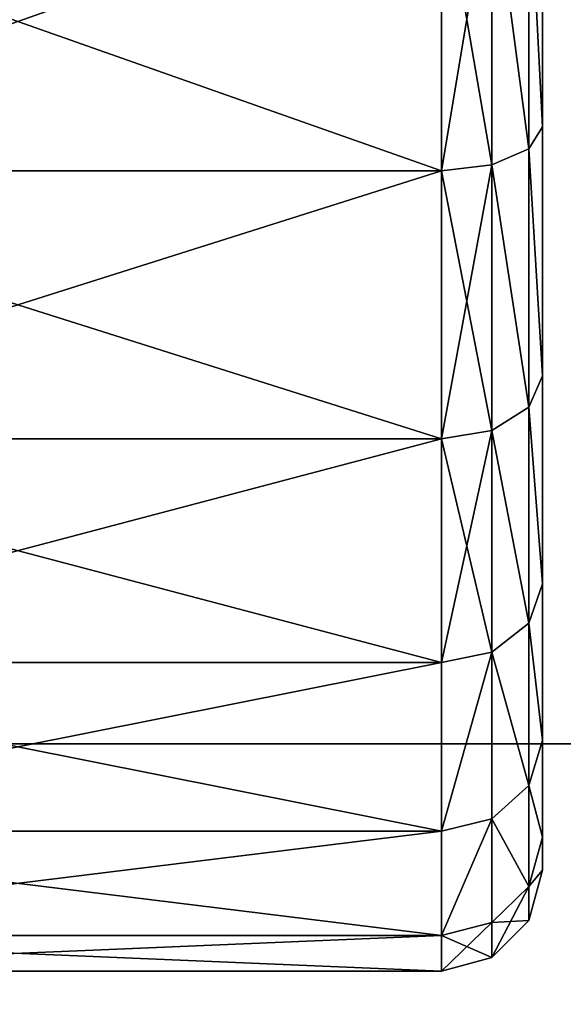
# Model space of a CAD drawing. Extents: x 0 to 48.8, y 0 to 26.9.
# Tile 198 of 256: x 1.92 to 2.297, y 8.695 to 9.377. Entities that reach past the tile are written whole.
import ezdxf

# ---------------------------------------------------------------- set-up
doc = ezdxf.new("R2010")
doc.units = 0
doc.header["$MEASUREMENT"] = 0
doc.layers.get('0').update_dxf_attribs({"linetype": 'CONTINUOUS'})
doc.layers.add('BODY', color=251, linetype='CONTINUOUS')

# ---------------------------------------------------------------- blocks, each defined once
blk = doc.blocks.new('T48IT100NP_TRADECAD_DXF')
at = {"layer": 'BODY', "color": 0}
for p, q in [((2.2824, 9.3031, 2.0719), (2.2824, 9.4955, 2.1392)), ((2.2824, 9.3031, 0.4311), (2.2824, 9.4955, 0.3638)), ((2.2824, 9.3031, 2.0719), (2.2824, 9.4955, 2.1392)), ((2.2824, 9.3031, 0.4311), (2.2824, 9.4955, 0.3638)), ((2.2731, 9.2879, 2.1034), (2.2731, 9.4877, 2.1733)), ((2.2731, 9.2879, 2.1034), (2.2731, 9.4877, 2.1733)), ((2.2731, 9.2879, 0.3996), (2.2731, 9.4877, 0.3297)), ((2.2731, 9.2879, 0.3996), (2.2731, 9.4877, 0.3297)), ((2.2124, 9.2727, 2.135), (2.2124, 9.4799, 2.2075)), ((2.2124, 9.2727, 2.135), (2.2124, 9.4799, 2.2075)), ((2.2124, 9.2727, 0.3681), (2.2124, 9.4799, 0.2956)), ((2.2124, 9.2727, 0.3681), (2.2124, 9.4799, 0.2956)), ((2.2474, 9.2767, 2.1265), (2.2474, 9.482, 2.1983)), ((2.2474, 9.2767, 2.1265), (2.2474, 9.482, 2.1983)), ((2.2474, 9.2767, 0.3765), (2.2474, 9.482, 0.3047)), ((2.2474, 9.2767, 0.3765), (2.2474, 9.482, 0.3047)), ((2.2824, 9.3031, 2.0719), (2.2731, 9.2879, 2.1034)), ((2.2731, 9.2879, 0.3996), (2.2824, 9.3031, 0.4311)), ((2.2731, 9.2879, 0.3996), (2.2824, 9.3031, 0.4311)), ((2.2824, 9.3031, 2.0719), (2.2731, 9.2879, 2.1034)), ((2.2824, 9.3031, 2.0719), (2.2824, 9.1304, 1.9634)), ((2.2824, 9.1304, 0.5396), (2.2824, 9.3031, 0.4311)), ((2.2824, 9.1304, 0.5396), (2.2824, 9.3031, 0.4311)), ((2.2824, 9.3031, 2.0719), (2.2824, 9.1304, 1.9634)), ((2.2731, 9.2879, 2.1034), (2.2474, 9.2767, 2.1265)), ((2.2474, 9.2767, 0.3765), (2.2731, 9.2879, 0.3996)), ((2.2474, 9.2767, 0.3765), (2.2731, 9.2879, 0.3996)), ((2.2731, 9.2879, 2.1034), (2.2474, 9.2767, 2.1265)), ((2.2731, 9.1086, 0.5123), (2.2731, 9.2879, 0.3996)), ((2.2731, 9.1086, 0.5123), (2.2731, 9.2879, 0.3996)), ((2.2731, 9.2879, 2.1034), (2.2731, 9.1086, 1.9908)), ((2.2731, 9.2879, 2.1034), (2.2731, 9.1086, 1.9908)), ((2.2474, 9.2767, 2.1265), (2.2124, 9.2727, 2.135)), ((2.2124, 9.2727, 0.3681), (2.2474, 9.2767, 0.3765)), ((2.2124, 9.2727, 0.3681), (2.2474, 9.2767, 0.3765)), ((2.2474, 9.2767, 2.1265), (2.2124, 9.2727, 2.135)), ((2.2474, 9.0926, 0.4922), (2.2474, 9.2767, 0.3765)), ((2.2474, 9.0926, 0.4922), (2.2474, 9.2767, 0.3765)), ((2.2474, 9.2767, 2.1265), (2.2474, 9.0926, 2.0108)), ((2.2474, 9.2767, 2.1265), (2.2474, 9.0926, 2.0108)), ((2.2124, 9.2727, 2.135), (1.6246, 9.2727, 2.135)), ((1.6246, 9.2727, 0.3681), (2.2124, 9.2727, 0.3681)), ((1.6246, 9.2727, 0.3681), (2.2124, 9.2727, 0.3681)), ((2.2124, 9.2727, 2.135), (1.6246, 9.2727, 2.135)), ((2.2124, 9.0868, 0.4849), (2.2124, 9.2727, 0.3681)), ((2.2124, 9.0868, 0.4849), (2.2124, 9.2727, 0.3681)), ((2.2124, 9.2727, 2.135), (2.2124, 9.0868, 2.0181)), ((2.2124, 9.2727, 2.135), (2.2124, 9.0868, 2.0181)), ((2.2731, 9.1086, 0.5123), (2.2824, 9.1304, 0.5396)), ((2.2731, 9.1086, 0.5123), (2.2824, 9.1304, 0.5396)), ((2.2731, 9.1086, 1.9908), (2.2824, 9.1304, 1.9634)), ((2.2731, 9.1086, 1.9908), (2.2824, 9.1304, 1.9634)), ((2.2824, 9.1304, 1.9634), (2.2824, 8.9862, 1.8192)), ((2.2824, 8.9862, 0.6838), (2.2824, 9.1304, 0.5396)), ((2.2824, 8.9862, 0.6838), (2.2824, 9.1304, 0.5396)), ((2.2824, 9.1304, 1.9634), (2.2824, 8.9862, 1.8192)), ((2.2474, 9.0926, 0.4922), (2.2731, 9.1086, 0.5123)), ((2.2474, 9.0926, 0.4922), (2.2731, 9.1086, 0.5123)), ((2.2474, 9.0926, 2.0108), (2.2731, 9.1086, 1.9908)), ((2.2474, 9.0926, 2.0108), (2.2731, 9.1086, 1.9908)), ((2.2731, 8.9589, 0.662), (2.2731, 9.1086, 0.5123)), ((2.2731, 8.9589, 0.662), (2.2731, 9.1086, 0.5123)), ((2.2731, 9.1086, 1.9908), (2.2731, 8.9589, 1.841)), ((2.2731, 9.1086, 1.9908), (2.2731, 8.9589, 1.841)), ((2.2124, 9.0868, 0.4849), (2.2474, 9.0926, 0.4922)), ((2.2124, 9.0868, 0.4849), (2.2474, 9.0926, 0.4922)), ((2.2124, 9.0868, 2.0181), (2.2474, 9.0926, 2.0108)), ((2.2124, 9.0868, 2.0181), (2.2474, 9.0926, 2.0108)), ((2.2474, 8.9388, 0.646), (2.2474, 9.0926, 0.4922)), ((2.2474, 8.9388, 0.646), (2.2474, 9.0926, 0.4922)), ((2.2474, 9.0926, 2.0108), (2.2474, 8.9388, 1.857)), ((2.2474, 9.0926, 2.0108), (2.2474, 8.9388, 1.857)), ((1.6246, 9.0868, 0.4849), (2.2124, 9.0868, 0.4849)), ((1.6246, 9.0868, 0.4849), (2.2124, 9.0868, 0.4849)), ((1.6246, 9.0868, 2.0181), (2.2124, 9.0868, 2.0181)), ((1.6246, 9.0868, 2.0181), (2.2124, 9.0868, 2.0181)), ((2.2124, 8.9315, 0.6402), (2.2124, 9.0868, 0.4849)), ((2.2124, 8.9315, 0.6402), (2.2124, 9.0868, 0.4849)), ((2.2124, 9.0868, 2.0181), (2.2124, 8.9315, 1.8629)), ((2.2124, 9.0868, 2.0181), (2.2124, 8.9315, 1.8629)), ((2.2731, 8.9589, 0.662), (2.2824, 8.9862, 0.6838)), ((2.2731, 8.9589, 0.662), (2.2824, 8.9862, 0.6838)), ((2.2731, 8.9589, 1.841), (2.2824, 8.9862, 1.8192)), ((2.2731, 8.9589, 1.841), (2.2824, 8.9862, 1.8192)), ((2.2824, 8.9862, 1.8192), (2.2824, 8.8777, 1.6466)), ((2.2824, 8.8777, 0.8564), (2.2824, 8.9862, 0.6838)), ((2.2824, 8.8777, 0.8564), (2.2824, 8.9862, 0.6838)), ((2.2824, 8.9862, 1.8192), (2.2824, 8.8777, 1.6466)), ((2.2474, 8.9388, 0.646), (2.2731, 8.9589, 0.662)), ((2.2474, 8.9388, 0.646), (2.2731, 8.9589, 0.662)), ((2.2474, 8.9388, 1.857), (2.2731, 8.9589, 1.841)), ((2.2474, 8.9388, 1.857), (2.2731, 8.9589, 1.841)), ((2.2731, 8.8462, 0.8413), (2.2731, 8.9589, 0.662)), ((2.2731, 8.8462, 0.8413), (2.2731, 8.9589, 0.662)), ((2.2731, 8.9589, 1.841), (2.2731, 8.8462, 1.6618)), ((2.2731, 8.9589, 1.841), (2.2731, 8.8462, 1.6618)), ((2.2124, 8.9315, 0.6402), (2.2474, 8.9388, 0.646)), ((2.2124, 8.9315, 0.6402), (2.2474, 8.9388, 0.646)), ((2.2124, 8.9315, 1.8629), (2.2474, 8.9388, 1.857)), ((2.2124, 8.9315, 1.8629), (2.2474, 8.9388, 1.857)), ((2.2474, 8.8231, 0.8301), (2.2474, 8.9388, 0.646)), ((2.2474, 8.8231, 0.8301), (2.2474, 8.9388, 0.646)), ((2.2474, 8.9388, 1.857), (2.2474, 8.8231, 1.6729)), ((2.2474, 8.9388, 1.857), (2.2474, 8.8231, 1.6729)), ((1.6246, 8.9315, 0.6402), (2.2124, 8.9315, 0.6402)), ((1.6246, 8.9315, 0.6402), (2.2124, 8.9315, 0.6402)), ((1.6246, 8.9315, 1.8629), (2.2124, 8.9315, 1.8629)), ((1.6246, 8.9315, 1.8629), (2.2124, 8.9315, 1.8629)), ((2.2124, 8.8147, 0.8261), (2.2124, 8.9315, 0.6402)), ((2.2124, 8.8147, 0.8261), (2.2124, 8.9315, 0.6402)), ((2.2124, 8.9315, 1.8629), (2.2124, 8.8147, 1.677)), ((2.2124, 8.9315, 1.8629), (2.2124, 8.8147, 1.677)), ((2.2731, 8.8462, 0.8413), (2.2824, 8.8777, 0.8564)), ((2.2731, 8.8462, 0.8413), (2.2824, 8.8777, 0.8564)), ((2.2731, 8.8462, 1.6618), (2.2824, 8.8777, 1.6466)), ((2.2731, 8.8462, 1.6618), (2.2824, 8.8777, 1.6466)), ((2.2824, 8.8104, 1.0489), (2.2824, 8.8777, 0.8564)), ((2.2824, 8.8777, 1.6466), (2.2824, 8.8104, 1.4541)), ((2.2824, 8.8104, 1.0489), (2.2824, 8.8777, 0.8564)), ((2.2824, 8.8777, 1.6466), (2.2824, 8.8104, 1.4541)), ((0.8004, 8.8751, 80.6752), (17.9505, 8.8751, 80.6752)), ((17.9505, 8.8751, 81.6652), (0.8004, 8.8751, 81.6652)), ((17.9505, 8.8751, 81.6652), (0.8004, 8.8751, 81.6652)), ((0.8004, 8.8751, 80.6752), (17.9505, 8.8751, 80.6752)), ((2.2474, 8.8231, 0.8301), (2.2731, 8.8462, 0.8413)), ((2.2474, 8.8231, 0.8301), (2.2731, 8.8462, 0.8413)), ((2.2474, 8.8231, 1.6729), (2.2731, 8.8462, 1.6618)), ((2.2474, 8.8231, 1.6729), (2.2731, 8.8462, 1.6618)), ((2.2731, 8.7763, 1.0411), (2.2731, 8.8462, 0.8413)), ((2.2731, 8.7763, 1.0411), (2.2731, 8.8462, 0.8413)), ((2.2731, 8.8462, 1.6618), (2.2731, 8.7763, 1.4619)), ((2.2731, 8.8462, 1.6618), (2.2731, 8.7763, 1.4619)), ((2.2124, 8.8147, 0.8261), (2.2474, 8.8231, 0.8301)), ((2.2124, 8.8147, 0.8261), (2.2474, 8.8231, 0.8301)), ((2.2124, 8.8147, 1.677), (2.2474, 8.8231, 1.6729)), ((2.2124, 8.8147, 1.677), (2.2474, 8.8231, 1.6729)), ((2.2474, 8.7513, 1.0354), (2.2474, 8.8231, 0.8301)), ((2.2474, 8.7513, 1.0354), (2.2474, 8.8231, 0.8301)), ((2.2474, 8.8231, 1.6729), (2.2474, 8.7513, 1.4676)), ((2.2474, 8.8231, 1.6729), (2.2474, 8.7513, 1.4676)), ((1.6246, 8.8147, 0.8261), (2.2124, 8.8147, 0.8261)), ((1.6246, 8.8147, 0.8261), (2.2124, 8.8147, 0.8261)), ((1.6246, 8.8147, 1.677), (2.2124, 8.8147, 1.677)), ((1.6246, 8.8147, 1.677), (2.2124, 8.8147, 1.677)), ((2.2124, 8.7422, 1.0333), (2.2124, 8.8147, 0.8261)), ((2.2124, 8.7422, 1.0333), (2.2124, 8.8147, 0.8261)), ((2.2124, 8.8147, 1.677), (2.2124, 8.7422, 1.4697)), ((2.2124, 8.8147, 1.677), (2.2124, 8.7422, 1.4697)), ((2.2731, 8.7763, 1.0411), (2.2824, 8.8104, 1.0489)), ((2.2731, 8.7763, 1.0411), (2.2824, 8.8104, 1.0489)), ((2.2731, 8.7763, 1.4619), (2.2824, 8.8104, 1.4541)), ((2.2731, 8.7763, 1.4619), (2.2824, 8.8104, 1.4541)), ((2.2824, 8.7876, 1.2515), (2.2824, 8.8104, 1.0489)), ((2.2824, 8.8104, 1.4541), (2.2824, 8.7876, 1.2515)), ((2.2824, 8.7876, 1.2515), (2.2824, 8.8104, 1.0489)), ((2.2824, 8.8104, 1.4541), (2.2824, 8.7876, 1.2515)), ((2.2731, 8.7526, 1.2515), (2.2824, 8.7876, 1.2515)), ((2.2731, 8.7526, 1.2515), (2.2824, 8.7876, 1.2515)), ((2.2474, 8.7513, 1.0354), (2.2731, 8.7763, 1.0411)), ((2.2474, 8.7513, 1.0354), (2.2731, 8.7763, 1.0411)), ((2.2474, 8.7513, 1.4676), (2.2731, 8.7763, 1.4619)), ((2.2474, 8.7513, 1.4676), (2.2731, 8.7763, 1.4619)), ((2.2731, 8.7526, 1.2515), (2.2731, 8.7763, 1.0411)), ((2.2731, 8.7526, 1.2515), (2.2731, 8.7763, 1.0411)), ((2.2731, 8.7763, 1.4619), (2.2731, 8.7526, 1.2515)), ((2.2731, 8.7763, 1.4619), (2.2731, 8.7526, 1.2515)), ((2.2124, 8.7422, 1.0333), (2.2474, 8.7513, 1.0354)), ((2.2124, 8.7422, 1.0333), (2.2474, 8.7513, 1.0354)), ((2.2124, 8.7422, 1.4697), (2.2474, 8.7513, 1.4676)), ((2.2124, 8.7422, 1.4697), (2.2474, 8.7513, 1.4676)), ((2.2474, 8.727, 1.2515), (2.2731, 8.7526, 1.2515)), ((2.2474, 8.727, 1.2515), (2.2731, 8.7526, 1.2515)), ((2.2474, 8.727, 1.2515), (2.2474, 8.7513, 1.0354)), ((2.2474, 8.727, 1.2515), (2.2474, 8.7513, 1.0354)), ((2.2474, 8.7513, 1.4676), (2.2474, 8.727, 1.2515)), ((2.2474, 8.7513, 1.4676), (2.2474, 8.727, 1.2515)), ((1.6246, 8.7422, 1.0333), (2.2124, 8.7422, 1.0333)), ((1.6246, 8.7422, 1.0333), (2.2124, 8.7422, 1.0333)), ((1.6246, 8.7422, 1.4697), (2.2124, 8.7422, 1.4697)), ((1.6246, 8.7422, 1.4697), (2.2124, 8.7422, 1.4697)), ((2.2124, 8.7176, 1.2515), (2.2124, 8.7422, 1.0333)), ((2.2124, 8.7176, 1.2515), (2.2124, 8.7422, 1.0333)), ((2.2124, 8.7422, 1.4697), (2.2124, 8.7176, 1.2515)), ((2.2124, 8.7422, 1.4697), (2.2124, 8.7176, 1.2515)), ((2.2124, 8.7176, 1.2515), (2.2474, 8.727, 1.2515)), ((2.2124, 8.7176, 1.2515), (2.2474, 8.727, 1.2515)), ((1.6246, 8.7176, 1.2515), (2.2124, 8.7176, 1.2515)), ((1.6246, 8.7176, 1.2515), (2.2124, 8.7176, 1.2515))]:
    blk.add_line(p, q, dxfattribs=at)
at = {"layer": 'BODY', "color": 251}
mesh = blk.add_polyface(dxfattribs=at)
corners = [(17.9504, 26.7622, 81.6652), (0.8004, 8.8751, 81.6652), (0.8004, 26.7622, 81.6652), (17.9505, 8.8751, 81.6652)]
mesh.append_faces([[corners[k] for k in face] for face in [(0, 1, 2), (1, 0, 3)]], dxfattribs={"vtx0": -1, "color": 251})
mesh = blk.add_polyface(dxfattribs=at)
corners = [(0.8004, 6.66, 1.2161), (3.0645, 7.4022, 1.2161), (0.8004, 25.6657, 1.2161), (48.044, 6.66, 1.2161), (45.479, 7.4022, 1.2161), (45.479, 25.6657, 1.2161), (48.044, 25.6657, 1.2161), (3.0645, 25.6657, 1.2161)]
mesh.append_faces([[corners[k] for k in face] for face in [(5, 3, 6)]], dxfattribs={"vtx0": -1, "color": 251})
mesh.append_faces([[corners[k] for k in face] for face in [(0, 1, 2), (1, 3, 4), (4, 3, 5)]], dxfattribs={"vtx0": -1, "vtx1": -1, "color": 251})
mesh.append_faces([[corners[k] for k in face] for face in [(1, 0, 3)]], dxfattribs={"vtx0": -1, "vtx2": -1, "color": 251})
mesh.append_faces([[corners[k] for k in face] for face in [(7, 2, 1)]], dxfattribs={"vtx1": -1, "color": 251})
mesh = blk.add_polyface(dxfattribs=at)
corners = [(2.2824, 8.8104, 1.4541), (2.2824, 8.8104, 1.0489), (2.2824, 8.7876, 1.2515), (2.2824, 8.8777, 1.6466), (2.2824, 8.8777, 0.8564), (2.2824, 8.9862, 1.8192), (2.2824, 8.9862, 0.6838), (2.2824, 9.1304, 1.9634), (2.2824, 9.1304, 0.5396), (2.2824, 9.3031, 2.0719), (2.2824, 9.3031, 0.4311), (2.2824, 9.4955, 2.1392), (2.2824, 9.4955, 0.3638), (2.2824, 9.6981, 2.1621), (2.2824, 9.6981, 0.341), (2.2824, 9.9007, 2.1392), (2.2824, 9.9007, 0.3638), (2.2824, 10.0932, 2.0719), (2.2824, 10.0932, 0.4311), (2.2824, 10.2658, 1.9634), (2.2824, 10.2658, 0.5396), (2.2824, 10.41, 1.8192), (2.2824, 10.41, 0.6838), (2.2824, 10.5185, 1.6466), (2.2824, 10.5185, 0.8564), (2.2824, 10.5858, 1.4541), (2.2824, 10.5858, 1.0489), (2.2824, 10.6087, 1.2515)]
mesh.append_faces([[corners[k] for k in face] for face in [(0, 1, 2), (26, 25, 27)]], dxfattribs={"vtx0": -1, "color": 251})
mesh.append_faces([[corners[k] for k in face] for face in [(1, 3, 4), (4, 5, 6), (6, 7, 8), (8, 9, 10), (10, 11, 12), (12, 13, 14), (14, 15, 16), (16, 17, 18), (18, 19, 20), (20, 21, 22), (22, 23, 24), (24, 25, 26)]], dxfattribs={"vtx0": -1, "vtx1": -1, "color": 251})
mesh.append_faces([[corners[k] for k in face] for face in [(1, 0, 3), (4, 3, 5), (6, 5, 7), (8, 7, 9), (10, 9, 11), (12, 11, 13), (14, 13, 15), (16, 15, 17), (18, 17, 19), (20, 19, 21), (22, 21, 23), (24, 23, 25)]], dxfattribs={"vtx0": -1, "vtx2": -1, "color": 251})
mesh = blk.add_polyface(dxfattribs=at)
corners = [(2.2731, 9.4877, 2.1733), (2.2824, 9.3031, 2.0719), (2.2731, 9.2879, 2.1034), (2.2824, 9.4955, 2.1392)]
mesh.append_faces([[corners[k] for k in face] for face in [(0, 1, 2), (1, 0, 3)]], dxfattribs={"vtx0": -1, "color": 251})
mesh = blk.add_polyface(dxfattribs=at)
corners = [(2.2824, 9.3031, 0.4311), (2.2731, 9.4877, 0.3297), (2.2731, 9.2879, 0.3996), (2.2824, 9.4955, 0.3638)]
mesh.append_faces([[corners[k] for k in face] for face in [(0, 1, 2), (1, 0, 3)]], dxfattribs={"vtx0": -1, "color": 251})
mesh = blk.add_polyface(dxfattribs=at)
corners = [(2.2474, 9.482, 2.1983), (2.2731, 9.2879, 2.1034), (2.2474, 9.2767, 2.1265), (2.2731, 9.4877, 2.1733)]
mesh.append_faces([[corners[k] for k in face] for face in [(0, 1, 2), (1, 0, 3)]], dxfattribs={"vtx0": -1, "color": 251})
mesh = blk.add_polyface(dxfattribs=at)
corners = [(2.2731, 9.2879, 0.3996), (2.2474, 9.482, 0.3047), (2.2474, 9.2767, 0.3765), (2.2731, 9.4877, 0.3297)]
mesh.append_faces([[corners[k] for k in face] for face in [(0, 1, 2), (1, 0, 3)]], dxfattribs={"vtx0": -1, "color": 251})
mesh = blk.add_polyface(dxfattribs=at)
corners = [(2.2124, 9.4799, 2.2075), (1.6246, 9.2727, 2.135), (1.6246, 9.4799, 2.2075), (2.2124, 9.2727, 2.135)]
mesh.append_faces([[corners[k] for k in face] for face in [(0, 1, 2), (1, 0, 3)]], dxfattribs={"vtx0": -1, "color": 251})
mesh = blk.add_polyface(dxfattribs=at)
corners = [(2.2124, 9.2727, 0.3681), (1.6246, 9.4799, 0.2956), (1.6246, 9.2727, 0.3681), (2.2124, 9.4799, 0.2956)]
mesh.append_faces([[corners[k] for k in face] for face in [(0, 1, 2), (1, 0, 3)]], dxfattribs={"vtx0": -1, "color": 251})
mesh = blk.add_polyface(dxfattribs=at)
corners = [(2.2474, 9.482, 2.1983), (2.2124, 9.2727, 2.135), (2.2124, 9.4799, 2.2075), (2.2474, 9.2767, 2.1265)]
mesh.append_faces([[corners[k] for k in face] for face in [(0, 1, 2), (1, 0, 3)]], dxfattribs={"vtx0": -1, "color": 251})
mesh = blk.add_polyface(dxfattribs=at)
corners = [(2.2474, 9.2767, 0.3765), (2.2124, 9.4799, 0.2956), (2.2124, 9.2727, 0.3681), (2.2474, 9.482, 0.3047)]
mesh.append_faces([[corners[k] for k in face] for face in [(0, 1, 2), (1, 0, 3)]], dxfattribs={"vtx0": -1, "color": 251})
mesh = blk.add_polyface(dxfattribs=at)
corners = [(2.2824, 9.1304, 0.5396), (2.2731, 9.2879, 0.3996), (2.2731, 9.1086, 0.5123), (2.2824, 9.3031, 0.4311)]
mesh.append_faces([[corners[k] for k in face] for face in [(0, 1, 2), (1, 0, 3)]], dxfattribs={"vtx0": -1, "color": 251})
mesh = blk.add_polyface(dxfattribs=at)
corners = [(2.2731, 9.2879, 2.1034), (2.2824, 9.1304, 1.9634), (2.2731, 9.1086, 1.9908), (2.2824, 9.3031, 2.0719)]
mesh.append_faces([[corners[k] for k in face] for face in [(0, 1, 2), (1, 0, 3)]], dxfattribs={"vtx0": -1, "color": 251})
mesh = blk.add_polyface(dxfattribs=at)
corners = [(2.2731, 9.1086, 0.5123), (2.2474, 9.2767, 0.3765), (2.2474, 9.0926, 0.4922), (2.2731, 9.2879, 0.3996)]
mesh.append_faces([[corners[k] for k in face] for face in [(0, 1, 2), (1, 0, 3)]], dxfattribs={"vtx0": -1, "color": 251})
mesh = blk.add_polyface(dxfattribs=at)
corners = [(2.2474, 9.2767, 2.1265), (2.2731, 9.1086, 1.9908), (2.2474, 9.0926, 2.0108), (2.2731, 9.2879, 2.1034)]
mesh.append_faces([[corners[k] for k in face] for face in [(0, 1, 2), (1, 0, 3)]], dxfattribs={"vtx0": -1, "color": 251})
mesh = blk.add_polyface(dxfattribs=at)
corners = [(2.2474, 9.0926, 0.4922), (2.2124, 9.2727, 0.3681), (2.2124, 9.0868, 0.4849), (2.2474, 9.2767, 0.3765)]
mesh.append_faces([[corners[k] for k in face] for face in [(0, 1, 2), (1, 0, 3)]], dxfattribs={"vtx0": -1, "color": 251})
mesh = blk.add_polyface(dxfattribs=at)
corners = [(2.2474, 9.2767, 2.1265), (2.2124, 9.0868, 2.0181), (2.2124, 9.2727, 2.135), (2.2474, 9.0926, 2.0108)]
mesh.append_faces([[corners[k] for k in face] for face in [(0, 1, 2), (1, 0, 3)]], dxfattribs={"vtx0": -1, "color": 251})
mesh = blk.add_polyface(dxfattribs=at)
corners = [(2.2124, 9.0868, 0.4849), (1.6246, 9.2727, 0.3681), (1.6246, 9.0868, 0.4849), (2.2124, 9.2727, 0.3681)]
mesh.append_faces([[corners[k] for k in face] for face in [(0, 1, 2), (1, 0, 3)]], dxfattribs={"vtx0": -1, "color": 251})
mesh = blk.add_polyface(dxfattribs=at)
corners = [(2.2124, 9.2727, 2.135), (1.6246, 9.0868, 2.0181), (1.6246, 9.2727, 2.135), (2.2124, 9.0868, 2.0181)]
mesh.append_faces([[corners[k] for k in face] for face in [(0, 1, 2), (1, 0, 3)]], dxfattribs={"vtx0": -1, "color": 251})
mesh = blk.add_polyface(dxfattribs=at)
corners = [(2.2824, 8.9862, 0.6838), (2.2731, 9.1086, 0.5123), (2.2731, 8.9589, 0.662), (2.2824, 9.1304, 0.5396)]
mesh.append_faces([[corners[k] for k in face] for face in [(0, 1, 2), (1, 0, 3)]], dxfattribs={"vtx0": -1, "color": 251})
mesh = blk.add_polyface(dxfattribs=at)
corners = [(2.2731, 9.1086, 1.9908), (2.2824, 8.9862, 1.8192), (2.2731, 8.9589, 1.841), (2.2824, 9.1304, 1.9634)]
mesh.append_faces([[corners[k] for k in face] for face in [(0, 1, 2), (1, 0, 3)]], dxfattribs={"vtx0": -1, "color": 251})
mesh = blk.add_polyface(dxfattribs=at)
corners = [(2.2731, 8.9589, 0.662), (2.2474, 9.0926, 0.4922), (2.2474, 8.9388, 0.646), (2.2731, 9.1086, 0.5123)]
mesh.append_faces([[corners[k] for k in face] for face in [(0, 1, 2), (1, 0, 3)]], dxfattribs={"vtx0": -1, "color": 251})
mesh = blk.add_polyface(dxfattribs=at)
corners = [(2.2474, 9.0926, 2.0108), (2.2731, 8.9589, 1.841), (2.2474, 8.9388, 1.857), (2.2731, 9.1086, 1.9908)]
mesh.append_faces([[corners[k] for k in face] for face in [(0, 1, 2), (1, 0, 3)]], dxfattribs={"vtx0": -1, "color": 251})
mesh = blk.add_polyface(dxfattribs=at)
corners = [(2.2474, 8.9388, 0.646), (2.2124, 9.0868, 0.4849), (2.2124, 8.9315, 0.6402), (2.2474, 9.0926, 0.4922)]
mesh.append_faces([[corners[k] for k in face] for face in [(0, 1, 2), (1, 0, 3)]], dxfattribs={"vtx0": -1, "color": 251})
mesh = blk.add_polyface(dxfattribs=at)
corners = [(2.2474, 9.0926, 2.0108), (2.2124, 8.9315, 1.8629), (2.2124, 9.0868, 2.0181), (2.2474, 8.9388, 1.857)]
mesh.append_faces([[corners[k] for k in face] for face in [(0, 1, 2), (1, 0, 3)]], dxfattribs={"vtx0": -1, "color": 251})
mesh = blk.add_polyface(dxfattribs=at)
corners = [(2.2124, 8.9315, 0.6402), (1.6246, 9.0868, 0.4849), (1.6246, 8.9315, 0.6402), (2.2124, 9.0868, 0.4849)]
mesh.append_faces([[corners[k] for k in face] for face in [(0, 1, 2), (1, 0, 3)]], dxfattribs={"vtx0": -1, "color": 251})
mesh = blk.add_polyface(dxfattribs=at)
corners = [(2.2124, 9.0868, 2.0181), (1.6246, 8.9315, 1.8629), (1.6246, 9.0868, 2.0181), (2.2124, 8.9315, 1.8629)]
mesh.append_faces([[corners[k] for k in face] for face in [(0, 1, 2), (1, 0, 3)]], dxfattribs={"vtx0": -1, "color": 251})
mesh = blk.add_polyface(dxfattribs=at)
corners = [(2.2824, 8.8777, 0.8564), (2.2731, 8.9589, 0.662), (2.2731, 8.8462, 0.8413), (2.2824, 8.9862, 0.6838)]
mesh.append_faces([[corners[k] for k in face] for face in [(0, 1, 2), (1, 0, 3)]], dxfattribs={"vtx0": -1, "color": 251})
mesh = blk.add_polyface(dxfattribs=at)
corners = [(2.2731, 8.9589, 1.841), (2.2824, 8.8777, 1.6466), (2.2731, 8.8462, 1.6618), (2.2824, 8.9862, 1.8192)]
mesh.append_faces([[corners[k] for k in face] for face in [(0, 1, 2), (1, 0, 3)]], dxfattribs={"vtx0": -1, "color": 251})
mesh = blk.add_polyface(dxfattribs=at)
corners = [(2.2731, 8.8462, 0.8413), (2.2474, 8.9388, 0.646), (2.2474, 8.8231, 0.8301), (2.2731, 8.9589, 0.662)]
mesh.append_faces([[corners[k] for k in face] for face in [(0, 1, 2), (1, 0, 3)]], dxfattribs={"vtx0": -1, "color": 251})
mesh = blk.add_polyface(dxfattribs=at)
corners = [(2.2474, 8.9388, 1.857), (2.2731, 8.8462, 1.6618), (2.2474, 8.8231, 1.6729), (2.2731, 8.9589, 1.841)]
mesh.append_faces([[corners[k] for k in face] for face in [(0, 1, 2), (1, 0, 3)]], dxfattribs={"vtx0": -1, "color": 251})
mesh = blk.add_polyface(dxfattribs=at)
corners = [(2.2124, 8.8147, 0.8261), (2.2474, 8.9388, 0.646), (2.2124, 8.9315, 0.6402), (2.2474, 8.8231, 0.8301)]
mesh.append_faces([[corners[k] for k in face] for face in [(0, 1, 2), (1, 0, 3)]], dxfattribs={"vtx0": -1, "color": 251})
mesh = blk.add_polyface(dxfattribs=at)
corners = [(2.2124, 8.8147, 1.677), (2.2474, 8.9388, 1.857), (2.2474, 8.8231, 1.6729), (2.2124, 8.9315, 1.8629)]
mesh.append_faces([[corners[k] for k in face] for face in [(0, 1, 2), (1, 0, 3)]], dxfattribs={"vtx0": -1, "color": 251})
mesh = blk.add_polyface(dxfattribs=at)
corners = [(1.6246, 8.8147, 0.8261), (2.2124, 8.9315, 0.6402), (1.6246, 8.9315, 0.6402), (2.2124, 8.8147, 0.8261)]
mesh.append_faces([[corners[k] for k in face] for face in [(0, 1, 2), (1, 0, 3)]], dxfattribs={"vtx0": -1, "color": 251})
mesh = blk.add_polyface(dxfattribs=at)
corners = [(1.6246, 8.9315, 1.8629), (2.2124, 8.8147, 1.677), (1.6246, 8.8147, 1.677), (2.2124, 8.9315, 1.8629)]
mesh.append_faces([[corners[k] for k in face] for face in [(0, 1, 2), (1, 0, 3)]], dxfattribs={"vtx0": -1, "color": 251})
mesh = blk.add_polyface(dxfattribs=at)
corners = [(2.2824, 8.8104, 1.0489), (2.2731, 8.8462, 0.8413), (2.2731, 8.7763, 1.0411), (2.2824, 8.8777, 0.8564)]
mesh.append_faces([[corners[k] for k in face] for face in [(0, 1, 2), (1, 0, 3)]], dxfattribs={"vtx0": -1, "color": 251})
mesh = blk.add_polyface(dxfattribs=at)
corners = [(2.2731, 8.8462, 1.6618), (2.2824, 8.8104, 1.4541), (2.2731, 8.7763, 1.4619), (2.2824, 8.8777, 1.6466)]
mesh.append_faces([[corners[k] for k in face] for face in [(0, 1, 2), (1, 0, 3)]], dxfattribs={"vtx0": -1, "color": 251})
mesh = blk.add_polyface(dxfattribs=at)
corners = [(30.4702, 8.8751, 80.6752), (18.3591, 6.1789, 80.6752), (18.3591, 8.8751, 80.6752), (48.044, 8.8751, 80.6752), (30.8788, 6.1789, 80.6752), (30.8788, 8.8751, 80.6752), (33.7245, 5.179, 80.6752), (47.6944, 5.179, 80.6752), (48.044, 5.179, 80.6752), (17.9505, 8.8751, 80.6752), (0.8004, 5.179, 80.6752), (0.8004, 8.8751, 80.6752), (0.9986, 5.179, 80.6752), (15.1672, 5.179, 80.6752), (17.9505, 6.1789, 80.6752), (30.4702, 6.1789, 80.6752)]
mesh.append_faces([[corners[k] for k in face] for face in [(0, 1, 2), (3, 4, 5), (7, 3, 8), (9, 10, 11)]], dxfattribs={"vtx0": -1, "color": 251})
mesh.append_faces([[corners[k] for k in face] for face in [(6, 3, 7), (10, 9, 12), (12, 9, 13), (13, 14, 6), (15, 1, 0)]], dxfattribs={"vtx0": -1, "vtx1": -1, "color": 251})
mesh.append_faces([[corners[k] for k in face] for face in [(4, 3, 6), (6, 1, 15)]], dxfattribs={"vtx0": -1, "vtx1": -1, "vtx2": -1, "color": 251})
mesh.append_faces([[corners[k] for k in face] for face in [(13, 9, 14), (6, 14, 1), (6, 15, 4)]], dxfattribs={"vtx0": -1, "vtx2": -1, "color": 251})
mesh = blk.add_polyface(dxfattribs=at)
corners = [(0.8004, 8.8751, 81.6652), (17.9505, 8.8751, 80.6752), (0.8004, 8.8751, 80.6752), (17.9505, 8.8751, 81.6652)]
mesh.append_faces([[corners[k] for k in face] for face in [(0, 1, 2), (1, 0, 3)]], dxfattribs={"vtx0": -1, "color": 251})
mesh = blk.add_polyface(dxfattribs=at)
corners = [(2.2731, 8.7763, 1.0411), (2.2474, 8.8231, 0.8301), (2.2474, 8.7513, 1.0354), (2.2731, 8.8462, 0.8413)]
mesh.append_faces([[corners[k] for k in face] for face in [(0, 1, 2), (1, 0, 3)]], dxfattribs={"vtx0": -1, "color": 251})
mesh = blk.add_polyface(dxfattribs=at)
corners = [(2.2474, 8.8231, 1.6729), (2.2731, 8.7763, 1.4619), (2.2474, 8.7513, 1.4676), (2.2731, 8.8462, 1.6618)]
mesh.append_faces([[corners[k] for k in face] for face in [(0, 1, 2), (1, 0, 3)]], dxfattribs={"vtx0": -1, "color": 251})
mesh = blk.add_polyface(dxfattribs=at)
corners = [(2.2124, 8.7422, 1.0333), (2.2474, 8.8231, 0.8301), (2.2124, 8.8147, 0.8261), (2.2474, 8.7513, 1.0354)]
mesh.append_faces([[corners[k] for k in face] for face in [(0, 1, 2), (1, 0, 3)]], dxfattribs={"vtx0": -1, "color": 251})
mesh = blk.add_polyface(dxfattribs=at)
corners = [(2.2124, 8.7422, 1.4697), (2.2474, 8.8231, 1.6729), (2.2474, 8.7513, 1.4676), (2.2124, 8.8147, 1.677)]
mesh.append_faces([[corners[k] for k in face] for face in [(0, 1, 2), (1, 0, 3)]], dxfattribs={"vtx0": -1, "color": 251})
mesh = blk.add_polyface(dxfattribs=at)
corners = [(1.6246, 8.7422, 1.0333), (2.2124, 8.8147, 0.8261), (1.6246, 8.8147, 0.8261), (2.2124, 8.7422, 1.0333)]
mesh.append_faces([[corners[k] for k in face] for face in [(0, 1, 2), (1, 0, 3)]], dxfattribs={"vtx0": -1, "color": 251})
mesh = blk.add_polyface(dxfattribs=at)
corners = [(1.6246, 8.8147, 1.677), (2.2124, 8.7422, 1.4697), (1.6246, 8.7422, 1.4697), (2.2124, 8.8147, 1.677)]
mesh.append_faces([[corners[k] for k in face] for face in [(0, 1, 2), (1, 0, 3)]], dxfattribs={"vtx0": -1, "color": 251})
mesh = blk.add_polyface(dxfattribs=at)
corners = [(2.2824, 8.7876, 1.2515), (2.2731, 8.7763, 1.0411), (2.2731, 8.7526, 1.2515), (2.2824, 8.8104, 1.0489)]
mesh.append_faces([[corners[k] for k in face] for face in [(0, 1, 2), (1, 0, 3)]], dxfattribs={"vtx0": -1, "color": 251})
mesh = blk.add_polyface(dxfattribs=at)
corners = [(2.2731, 8.7763, 1.4619), (2.2824, 8.7876, 1.2515), (2.2731, 8.7526, 1.2515), (2.2824, 8.8104, 1.4541)]
mesh.append_faces([[corners[k] for k in face] for face in [(0, 1, 2), (1, 0, 3)]], dxfattribs={"vtx0": -1, "color": 251})
mesh = blk.add_polyface(dxfattribs=at)
corners = [(2.2474, 8.727, 1.2515), (2.2731, 8.7763, 1.0411), (2.2474, 8.7513, 1.0354), (2.2731, 8.7526, 1.2515)]
mesh.append_faces([[corners[k] for k in face] for face in [(0, 1, 2), (1, 0, 3)]], dxfattribs={"vtx0": -1, "color": 251})
mesh = blk.add_polyface(dxfattribs=at)
corners = [(2.2474, 8.7513, 1.4676), (2.2731, 8.7526, 1.2515), (2.2474, 8.727, 1.2515), (2.2731, 8.7763, 1.4619)]
mesh.append_faces([[corners[k] for k in face] for face in [(0, 1, 2), (1, 0, 3)]], dxfattribs={"vtx0": -1, "color": 251})
mesh = blk.add_polyface(dxfattribs=at)
corners = [(2.2124, 8.7176, 1.2515), (2.2474, 8.7513, 1.0354), (2.2124, 8.7422, 1.0333), (2.2474, 8.727, 1.2515)]
mesh.append_faces([[corners[k] for k in face] for face in [(0, 1, 2), (1, 0, 3)]], dxfattribs={"vtx0": -1, "color": 251})
mesh = blk.add_polyface(dxfattribs=at)
corners = [(2.2124, 8.7422, 1.4697), (2.2474, 8.727, 1.2515), (2.2124, 8.7176, 1.2515), (2.2474, 8.7513, 1.4676)]
mesh.append_faces([[corners[k] for k in face] for face in [(0, 1, 2), (1, 0, 3)]], dxfattribs={"vtx0": -1, "color": 251})
mesh = blk.add_polyface(dxfattribs=at)
corners = [(1.6246, 8.7176, 1.2515), (2.2124, 8.7422, 1.0333), (1.6246, 8.7422, 1.0333), (2.2124, 8.7176, 1.2515)]
mesh.append_faces([[corners[k] for k in face] for face in [(0, 1, 2), (1, 0, 3)]], dxfattribs={"vtx0": -1, "color": 251})
mesh = blk.add_polyface(dxfattribs=at)
corners = [(1.6246, 8.7422, 1.4697), (2.2124, 8.7176, 1.2515), (1.6246, 8.7176, 1.2515), (2.2124, 8.7422, 1.4697)]
mesh.append_faces([[corners[k] for k in face] for face in [(0, 1, 2), (1, 0, 3)]], dxfattribs={"vtx0": -1, "color": 251})

msp = doc.modelspace()

# ---------------------------------------------------------------- block references
at = {"color": 0}
msp.add_blockref('T48IT100NP_TRADECAD_DXF', (0, 0), dxfattribs=at)

doc.saveas('drawing.dxf')
